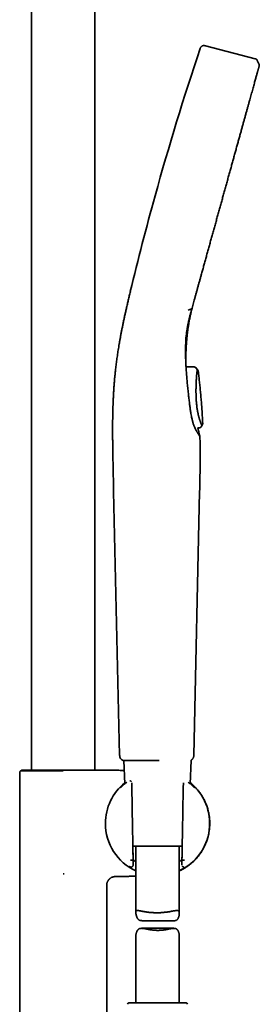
# Model space of a CAD drawing. Header units: millimetres. Extents: x 8 to 1763, y 12 to 2805.
# Tile 27 of 28: x 1222 to 1305, y 2127 to 2466. Entities that reach past the tile are written whole.
import ezdxf

# ---------------------------------------------------------------- set-up
doc = ezdxf.new("R2010")
doc.units = ezdxf.units.MM

msp = doc.modelspace()

# ---------------------------------------------------------------- linework, layer by layer
at = {"color": 7, "linetype": 'Continuous', "lineweight": 35}
for p, q in [((1226.29, 2623.74), (1226.29, 2207.53)), ((1248.19, 2207.53), (1248.19, 2623.74)), ((1303.4, 2452.49), (1286.21, 2456.94)), ((1304.76, 2450.52), (1304.1, 2451.92)), ((1280.25, 2365.93), (1281.42, 2366.38)), ((1282.3, 2346.33), (1279.63, 2346.34)), ((1282.3, 2346.32), (1279.63, 2346.33)), ((1282.3, 2346.3), (1282.3, 2346.31)), ((1282.87, 2346.08), (1282.8, 2346.15)), ((1282.87, 2346.08), (1282.88, 2346.09)), ((1282.88, 2346.09), (1283.45, 2345.5)), ((1284.68, 2325.65), (1285.04, 2326.1)), ((1283.62, 2325.35), (1284.05, 2325.36)), ((1283.63, 2325.34), (1283.95, 2325.34)), ((1284.07, 2325.35), (1283.95, 2325.35)), ((1284.68, 2325.65), (1284.66, 2325.69)), ((1284.67, 2325.68), (1284.67, 2325.67)), ((1256.69, 2212.55), (1254.61, 2303.48)), ((1284.25, 2303.49), (1282.24, 2212.55)), ((1258.11, 2210.76), (1258.46, 2202.79)), ((1270.08, 2210.8), (1270.31, 2210.8)), ((1281.02, 2202.79), (1281.37, 2210.81)), ((1222.86, 2207.53), (1222.64, 2207.31)), ((1222.86, 2207.53), (1238.9, 2207.53)), ((1237.24, 2207.3), (1237.24, 2207.34)), ((1238.9, 2207.53), (1238.9, 2207.53)), ((1222.24, 2206.5), (1222.24, 2111.87)), ((1260.88, 2201.35), (1260.85, 2203.17)), ((1278.63, 2203.17), (1278.6, 2201.35)), ((1278.63, 2203.18), (1278.64, 2203.18)), ((1269.38, 2181.33), (1261.23, 2181.33)), ((1262.24, 2181.33), (1262.24, 2158.52)), ((1278.25, 2181.33), (1269.38, 2181.33)), ((1277.24, 2158.22), (1277.24, 2181.33)), ((1261.31, 2177.41), (1261.35, 2176.62)), ((1261.32, 2177.21), (1261.36, 2176.61)), ((1278.11, 2176.98), (1278.15, 2174.8)), ((1278.15, 2177.23), (1278.12, 2176.61)), ((1278.16, 2177.41), (1278.13, 2176.62)), ((1261.19, 2176.46), (1261.19, 2176.46)), ((1261.19, 2176.46), (1261.36, 2176.46)), ((1261.33, 2174.8), (1261.32, 2174.8)), ((1261.35, 2176.62), (1261.33, 2176.63)), ((1261.33, 2174.8), (1261.36, 2176.51)), ((1278.12, 2176.46), (1278.29, 2176.46)), ((1278.13, 2176.62), (1278.14, 2176.63)), ((1278.29, 2176.46), (1278.29, 2176.46)), ((1237.24, 2171.8), (1237.53, 2171.75)), ((1237.56, 2171.79), (1237.53, 2171.75)), ((1252.24, 2111.87), (1252.24, 2167.85)), ((1264.34, 2155.65), (1275.5, 2155.65)), ((1262.24, 2150.22), (1262.24, 2127.33)), ((1275.4, 2153.02), (1264.23, 2153.02)), ((1277.24, 2127.33), (1277.24, 2150.36)), ((1279.61, 2127.33), (1259.87, 2127.33))]:
    msp.add_line(p, q, dxfattribs=at)
at = {"color": 7, "linetype": 'Continuous', "lineweight": 35, "flags": 128}
for points in [[(1284.68, 2325.67), (1284.85, 2325.89), (1285.04, 2326.12)], [(1281.37, 2210.81), (1281.36, 2210.9), (1281.36, 2210.94)], [(1261.36, 2176.61), (1261.35, 2176.61), (1261.35, 2176.62)], [(1278.13, 2176.62), (1278.12, 2176.61), (1278.12, 2176.61)]]:
    msp.add_lwpolyline(points, dxfattribs=at)
at = {"color": 7, "linetype": 'Continuous', "lineweight": 35}
for centre, radius, start, end in [((2231.57, 2138.32), 999, 161.46032, 164.5), ((2231.57, 2138.32), 999, 164.5, 166.45343), ((1258.69, 2212.59), 2, 181.3108, 246.4574), ((1269.74, 2189.15), 17.96, 128.9584, 180), ((1269.74, 2189.15), 17.96, 294.6793, 51.0416), ((1269.74, 2189.15), 17.96, 180, 245.3207), ((1259.87, 2126.83), 0.5, 90, 177.5187), ((1279.61, 2126.83), 0.5, 2.4813, 90)]:
    msp.add_arc(centre, radius, start, end, dxfattribs=at)
msp.add_ellipse((1279.43, 2252.38), major_axis=(1.31, 75.92), ratio=0.001218, start_param=3.079851, end_param=3.141615, dxfattribs=at)
for points, knots in [([(1284.42, 2455.96), (1284.45, 2456.05), (1284.51, 2456.22), (1284.64, 2456.48), (1284.84, 2456.69), (1285.09, 2456.87), (1285.37, 2456.98), (1285.66, 2457.03), (1285.94, 2457), (1286.12, 2456.96), (1286.21, 2456.94)], [0, 0, 0, 0, 0.119553, 0.24175, 0.369229, 0.500015, 0.630802, 0.758261, 0.880449, 1, 1, 1, 1]), ([(1304.1, 2451.92), (1304.08, 2451.95), (1304.05, 2452.01), (1303.99, 2452.1), (1303.91, 2452.19), (1303.81, 2452.28), (1303.7, 2452.36), (1303.6, 2452.42), (1303.5, 2452.47), (1303.43, 2452.48), (1303.4, 2452.49)], [0, 0, 0, 0, 0.103795, 0.221878, 0.353417, 0.498261, 0.647317, 0.783957, 0.899484, 1, 1, 1, 1]), ([(1281.62, 2366.58), (1281.71, 2366.88), (1281.87, 2367.48), (1282.13, 2368.42), (1282.4, 2369.38), (1282.68, 2370.38), (1282.97, 2371.43), (1283.26, 2372.5), (1283.56, 2373.58), (1283.87, 2374.68), (1284.18, 2375.8), (1284.49, 2376.93), (1284.84, 2378.18), (1285.22, 2379.54), (1285.62, 2381.01), (1286.04, 2382.5), (1286.46, 2384.01), (1286.87, 2385.52), (1287.3, 2387.04), (1287.72, 2388.56), (1288.14, 2390.1), (1288.57, 2391.65), (1289.01, 2393.22), (1289.45, 2394.8), (1289.89, 2396.39), (1290.33, 2397.98), (1290.77, 2399.56), (1291.2, 2401.13), (1291.64, 2402.69), (1292.07, 2404.25), (1292.5, 2405.81), (1292.93, 2407.37), (1293.37, 2408.94), (1293.8, 2410.5), (1294.23, 2412.04), (1294.65, 2413.57), (1295.07, 2415.07), (1295.48, 2416.54), (1295.88, 2418), (1296.29, 2419.46), (1296.69, 2420.9), (1297.08, 2422.33), (1297.47, 2423.73), (1297.85, 2425.11), (1298.23, 2426.46), (1298.59, 2427.78), (1298.95, 2429.06), (1299.29, 2430.31), (1299.64, 2431.54), (1299.97, 2432.74), (1300.3, 2433.92), (1300.62, 2435.07), (1300.92, 2436.18), (1301.22, 2437.25), (1301.51, 2438.28), (1301.78, 2439.26), (1302.04, 2440.21), (1302.29, 2441.12), (1302.54, 2442), (1302.77, 2442.84), (1302.99, 2443.64), (1303.2, 2444.39), (1303.4, 2445.1), (1303.58, 2445.75), (1303.75, 2446.36), (1303.91, 2446.93), (1304.04, 2447.43), (1304.16, 2447.86), (1304.27, 2448.24), (1304.36, 2448.59), (1304.45, 2448.89), (1304.52, 2449.16), (1304.59, 2449.39), (1304.64, 2449.58), (1304.68, 2449.73), (1304.72, 2449.86), (1304.75, 2449.97), (1304.76, 2450.01), (1304.77, 2450.04)], [0, 0, 0, 0, 0.010363, 0.020817, 0.031436, 0.042297, 0.053482, 0.064995, 0.076078, 0.087307, 0.098612, 0.109918, 0.121162, 0.135367, 0.149491, 0.163576, 0.17766, 0.191775, 0.205664, 0.219569, 0.233481, 0.247388, 0.26154, 0.275685, 0.289827, 0.303969, 0.318113, 0.332007, 0.345902, 0.359798, 0.373693, 0.38784, 0.401986, 0.416133, 0.430279, 0.444426, 0.458321, 0.472215, 0.48611, 0.500005, 0.514151, 0.528297, 0.542443, 0.556588, 0.570734, 0.584627, 0.598521, 0.612416, 0.626311, 0.64046, 0.654609, 0.668756, 0.682902, 0.697045, 0.710934, 0.724824, 0.738717, 0.752617, 0.766779, 0.780944, 0.795103, 0.809244, 0.823356, 0.837187, 0.851021, 0.864895, 0.878847, 0.890775, 0.90277, 0.914753, 0.926636, 0.938334, 0.94976, 0.960219, 0.970404, 0.980384, 0.990226, 1, 1, 1, 1]), ([(1304.76, 2450.52), (1304.77, 2450.49), (1304.8, 2450.41), (1304.81, 2450.29), (1304.81, 2450.19), (1304.79, 2450.13), (1304.79, 2450.12)], [0, 0, 0, 0, 0.2488506, 0.5817039, 0.9144172, 1, 1, 1, 1]), ([(1260.38, 2372.32), (1260.26, 2371.82), (1260.02, 2370.83), (1259.67, 2369.36), (1259.34, 2367.92), (1259.01, 2366.51), (1258.7, 2365.14), (1258.41, 2363.81), (1258.13, 2362.52), (1257.86, 2361.26), (1257.61, 2360.03), (1257.37, 2358.82), (1257.14, 2357.63), (1256.93, 2356.47), (1256.72, 2355.35), (1256.53, 2354.26), (1256.36, 2353.2), (1256.19, 2352.17), (1256.03, 2351.17), (1255.89, 2350.21), (1255.76, 2349.26), (1255.63, 2348.31), (1255.51, 2347.38), (1255.39, 2346.45), (1255.27, 2345.42), (1255.15, 2344.28), (1255.02, 2343.04), (1254.91, 2341.81), (1254.8, 2340.51), (1254.7, 2339.14), (1254.61, 2337.7), (1254.54, 2336.46), (1254.49, 2335.43), (1254.45, 2334.57), (1254.41, 2333.69), (1254.38, 2332.75), (1254.35, 2331.76), (1254.32, 2330.71), (1254.3, 2329.61), (1254.28, 2328.46), (1254.27, 2327.26), (1254.26, 2326.01), (1254.26, 2324.76), (1254.26, 2323.52), (1254.27, 2322.29), (1254.28, 2321.01), (1254.29, 2319.69), (1254.31, 2318.33), (1254.33, 2316.92), (1254.36, 2315.46), (1254.39, 2313.93), (1254.42, 2312.33), (1254.46, 2310.66), (1254.49, 2308.93), (1254.53, 2307.16), (1254.58, 2305.33), (1254.6, 2304.1), (1254.62, 2303.48)], [0, 0, 0, 0, 0.022318, 0.044136, 0.065437, 0.086211, 0.106454, 0.125823, 0.144692, 0.163074, 0.180984, 0.198792, 0.216147, 0.233069, 0.249579, 0.265694, 0.281432, 0.296808, 0.311835, 0.326526, 0.340957, 0.355176, 0.369193, 0.383016, 0.396655, 0.415127, 0.433299, 0.451195, 0.468843, 0.489888, 0.510642, 0.53114, 0.543111, 0.555161, 0.567822, 0.581143, 0.595426, 0.610413, 0.626116, 0.642545, 0.659714, 0.677636, 0.696327, 0.713323, 0.730931, 0.74916, 0.768021, 0.787525, 0.80768, 0.828494, 0.849972, 0.873189, 0.897137, 0.92181, 0.947195, 0.973269, 1, 1, 1, 1]), ([(1279.52, 2346.91), (1279.52, 2347.16), (1279.51, 2347.67), (1279.5, 2348.46), (1279.5, 2349.29), (1279.51, 2350.14), (1279.53, 2351.02), (1279.56, 2351.92), (1279.6, 2352.95), (1279.67, 2354.1), (1279.76, 2355.34), (1279.87, 2356.56), (1280, 2357.77), (1280.15, 2358.97), (1280.32, 2360.2), (1280.52, 2361.45), (1280.75, 2362.73), (1281.01, 2364.01), (1281.29, 2365.26), (1281.49, 2366.07), (1281.59, 2366.46)], [0, 0, 0, 0, 0.0379606, 0.0781752, 0.12029, 0.1636173, 0.2081386, 0.2538546, 0.3007609, 0.365264, 0.4285302, 0.4905783, 0.5514262, 0.612889, 0.6756533, 0.7398883, 0.8056206, 0.8725741, 0.9396453, 1, 1, 1, 1]), ([(1279.74, 2358.02), (1279.75, 2358.15), (1279.78, 2358.4), (1279.84, 2358.78), (1279.89, 2359.12), (1279.94, 2359.41), (1279.98, 2359.65), (1280.01, 2359.86), (1280.05, 2360.05), (1280.07, 2360.2), (1280.09, 2360.3), (1280.11, 2360.37), (1280.11, 2360.42), (1280.12, 2360.45), (1280.12, 2360.47), (1280.13, 2360.52), (1280.15, 2360.59), (1280.16, 2360.68), (1280.19, 2360.8), (1280.22, 2360.95), (1280.25, 2361.13), (1280.29, 2361.33), (1280.34, 2361.57), (1280.4, 2361.83), (1280.47, 2362.13), (1280.55, 2362.48), (1280.64, 2362.87), (1280.74, 2363.29), (1280.86, 2363.76), (1280.99, 2364.25), (1281.13, 2364.78), (1281.28, 2365.35), (1281.45, 2365.95), (1281.56, 2366.37), (1281.62, 2366.58)], [0, 0, 0, 0, 0.042958, 0.09046, 0.134426, 0.165078, 0.193736, 0.219553, 0.241275, 0.25889, 0.272397, 0.279121, 0.284018, 0.287165, 0.289996, 0.29408, 0.302559, 0.313861, 0.327985, 0.344931, 0.366119, 0.390518, 0.418129, 0.448952, 0.482987, 0.524919, 0.570882, 0.620874, 0.674895, 0.732944, 0.793877, 0.858696, 0.927402, 1, 1, 1, 1]), ([(1281.43, 2366.38), (1281.45, 2366.39), (1281.51, 2366.42), (1281.57, 2366.48), (1281.61, 2366.54), (1281.62, 2366.57), (1281.62, 2366.58)], [0, 0, 0, 0, 0.2492759, 0.5827917, 0.9163188, 1, 1, 1, 1]), ([(1280.6, 2362.71), (1280.56, 2362.52), (1280.46, 2362.06), (1280.31, 2361.34), (1280.16, 2360.52), (1280.01, 2359.67), (1279.88, 2358.8), (1279.76, 2357.9), (1279.65, 2356.96), (1279.56, 2356.05), (1279.51, 2355.45), (1279.49, 2355.17)], [0, 0, 0, 0, 0.0771097, 0.1849941, 0.2944381, 0.4079442, 0.5229594, 0.6420578, 0.7653057, 0.8927748, 1, 1, 1, 1]), ([(1279.52, 2346.87), (1279.46, 2348.06), (1279.35, 2350.42), (1279.37, 2353.79), (1279.55, 2356.75), (1279.82, 2358.57), (1279.93, 2359.34)], [0, 0, 0, 0, 0.268612, 0.537225, 0.805833, 1, 1, 1, 1]), ([(1279.4, 2353.41), (1279.39, 2353.36), (1279.38, 2353.13), (1279.38, 2352.84), (1279.37, 2352.61), (1279.37, 2352.56)], [0, 0, 0, 0, 0.199521, 0.818397, 1, 1, 1, 1]), ([(1279.63, 2346.34), (1279.63, 2346.36), (1279.62, 2346.41), (1279.6, 2346.48), (1279.59, 2346.56), (1279.57, 2346.63), (1279.55, 2346.71), (1279.54, 2346.78), (1279.53, 2346.84), (1279.52, 2346.87), (1279.52, 2346.87)], [0, 0, 0, 0, 0.0607777, 0.1699199, 0.2946202, 0.434975, 0.5881263, 0.7564891, 0.9400982, 1, 1, 1, 1]), ([(1279.52, 2346.87), (1279.53, 2346.72), (1279.56, 2346.25), (1279.61, 2345.47), (1279.67, 2344.53), (1279.75, 2343.58), (1279.82, 2342.62), (1279.91, 2341.65), (1280, 2340.68), (1280.09, 2339.7), (1280.19, 2338.7), (1280.3, 2337.71), (1280.43, 2336.49), (1280.6, 2335.05), (1280.73, 2333.94), (1280.8, 2333.38)], [0, 0, 0, 0, 0.036281, 0.108843, 0.181419, 0.253981, 0.326558, 0.399174, 0.471804, 0.544576, 0.61736, 0.690181, 0.763016, 0.88148, 1, 1, 1, 1]), ([(1282.55, 2346.29), (1282.51, 2346.3), (1282.43, 2346.33), (1282.35, 2346.32), (1282.3, 2346.32)], [0, 0, 0, 0, 0.484873, 1, 1, 1, 1]), ([(1282.88, 2346.09), (1282.84, 2346.13), (1282.76, 2346.2), (1282.64, 2346.26), (1282.57, 2346.28), (1282.55, 2346.29)], [0, 0, 0, 0, 0.409052, 0.826362, 1, 1, 1, 1]), ([(1285.04, 2326.12), (1285.04, 2326.12), (1285.03, 2326.12), (1285.01, 2326.17), (1284.98, 2326.25), (1284.93, 2326.37), (1284.88, 2326.48), (1284.83, 2326.58), (1284.79, 2326.7), (1284.73, 2326.83), (1284.68, 2326.97), (1284.61, 2327.15), (1284.52, 2327.4), (1284.4, 2327.72), (1284.3, 2328.01), (1284.23, 2328.24), (1284.18, 2328.39), (1284.13, 2328.56), (1284.08, 2328.73), (1284.03, 2328.89), (1283.97, 2329.12), (1283.89, 2329.43), (1283.79, 2329.84), (1283.69, 2330.27), (1283.6, 2330.73), (1283.5, 2331.22), (1283.42, 2331.74), (1283.33, 2332.3), (1283.26, 2332.88), (1283.19, 2333.5), (1283.14, 2334.07), (1283.1, 2334.58), (1283.08, 2335.01), (1283.06, 2335.31), (1283.05, 2335.48), (1283.05, 2335.53), (1283.05, 2335.59), (1283.04, 2335.65), (1283.04, 2335.7), (1283.04, 2335.8), (1283.03, 2335.95), (1283.02, 2336.18), (1283.01, 2336.45), (1283, 2336.75), (1283, 2337.09), (1282.99, 2337.46), (1282.99, 2337.86), (1282.99, 2338.29), (1282.99, 2338.72), (1283, 2339.14), (1283, 2339.55), (1283.01, 2339.97), (1283.03, 2340.4), (1283.05, 2340.84), (1283.07, 2341.28), (1283.09, 2341.73), (1283.11, 2342.16), (1283.14, 2342.59), (1283.17, 2343), (1283.2, 2343.38), (1283.23, 2343.72), (1283.26, 2344.02), (1283.29, 2344.28), (1283.32, 2344.52), (1283.34, 2344.74), (1283.37, 2344.93), (1283.39, 2345.08), (1283.41, 2345.21), (1283.42, 2345.32), (1283.43, 2345.4), (1283.44, 2345.45), (1283.45, 2345.48), (1283.45, 2345.5), (1283.45, 2345.5), (1283.45, 2345.5)], [0, 0, 0, 0, 0.00103, 0.019978, 0.039902, 0.060812, 0.07216, 0.083781, 0.095673, 0.108278, 0.11933, 0.129803, 0.150745, 0.171689, 0.192635, 0.200865, 0.209094, 0.217526, 0.226176, 0.234512, 0.242, 0.259315, 0.277106, 0.295359, 0.314066, 0.333231, 0.352868, 0.372987, 0.394123, 0.415743, 0.437853, 0.452714, 0.467787, 0.481228, 0.483, 0.484776, 0.486554, 0.488432, 0.490556, 0.491905, 0.498311, 0.505996, 0.514941, 0.525131, 0.536561, 0.548997, 0.562645, 0.577525, 0.593648, 0.607423, 0.621969, 0.637287, 0.653393, 0.670453, 0.688074, 0.706357, 0.725119, 0.744187, 0.764466, 0.783938, 0.802646, 0.820617, 0.837867, 0.854397, 0.872938, 0.890422, 0.90679, 0.922023, 0.93875, 0.953977, 0.967724, 0.97999, 0.990759, 1, 1, 1, 1]), ([(1283.45, 2345.5), (1283.5, 2345.45), (1283.59, 2345.34), (1283.69, 2345.15), (1283.75, 2344.98), (1283.77, 2344.87), (1283.78, 2344.81)], [0, 0, 0, 0, 0.278372, 0.560427, 0.781649, 1, 1, 1, 1]), ([(1285.3, 2326.9), (1285.27, 2327.6), (1285.2, 2329.02), (1285.07, 2331.14), (1284.93, 2333.27), (1284.76, 2335.34), (1284.58, 2337.36), (1284.39, 2339.32), (1284.19, 2341.22), (1283.99, 2343.05), (1283.85, 2344.24), (1283.78, 2344.81)], [0, 0, 0, 0, 0.116479, 0.23716, 0.355403, 0.471194, 0.584515, 0.693387, 0.799834, 0.903832, 1, 1, 1, 1]), ([(1284.35, 2322.39), (1284.35, 2322.39), (1284.35, 2322.4), (1284.33, 2322.42), (1284.29, 2322.47), (1284.25, 2322.53), (1284.19, 2322.61), (1284.12, 2322.71), (1284.04, 2322.83), (1283.95, 2322.97), (1283.82, 2323.16), (1283.69, 2323.38), (1283.55, 2323.61), (1283.4, 2323.85), (1283.26, 2324.1), (1283.1, 2324.38), (1282.92, 2324.73), (1282.71, 2325.16), (1282.49, 2325.64), (1282.3, 2326.09), (1282.14, 2326.5), (1282, 2326.95), (1281.86, 2327.42), (1281.74, 2327.9), (1281.61, 2328.43), (1281.46, 2329.07), (1281.31, 2329.83), (1281.18, 2330.61), (1281.07, 2331.35), (1280.94, 2332.25), (1280.86, 2332.93), (1280.8, 2333.38)], [0, 0, 0, 0, 0.025631, 0.051371, 0.07716, 0.103143, 0.129175, 0.155401, 0.181675, 0.208057, 0.24228, 0.276596, 0.305888, 0.335254, 0.364667, 0.394174, 0.423731, 0.468812, 0.514039, 0.545619, 0.57729, 0.608431, 0.639688, 0.671168, 0.702676, 0.740517, 0.791221, 0.842005, 0.881488, 0.920984, 1, 1, 1, 1]), ([(1285.04, 2326.12), (1285.08, 2326.17), (1285.16, 2326.29), (1285.24, 2326.49), (1285.29, 2326.7), (1285.29, 2326.84), (1285.3, 2326.91)], [0, 0, 0, 0, 0.247996, 0.500014, 0.752025, 1, 1, 1, 1]), ([(1285.04, 2326.1), (1285.09, 2326.17), (1285.18, 2326.3), (1285.26, 2326.51), (1285.3, 2326.71), (1285.3, 2326.84), (1285.3, 2326.9)], [0, 0, 0, 0, 0.278003, 0.56049, 0.781973, 1, 1, 1, 1]), ([(1284.35, 2322.39), (1284.34, 2322.42), (1284.31, 2322.53), (1284.27, 2322.7), (1284.22, 2322.91), (1284.16, 2323.12), (1284.11, 2323.35), (1284.05, 2323.58), (1283.99, 2323.83), (1283.9, 2324.2), (1283.78, 2324.68), (1283.69, 2325.1), (1283.63, 2325.32), (1283.63, 2325.35)], [0, 0, 0, 0, 0.034525, 0.107458, 0.174651, 0.245995, 0.321742, 0.401892, 0.486442, 0.575392, 0.77245, 0.968672, 1, 1, 1, 1]), ([(1284.06, 2325.36), (1284.12, 2325.36), (1284.24, 2325.37), (1284.41, 2325.43), (1284.56, 2325.53), (1284.64, 2325.62), (1284.68, 2325.66)], [0, 0, 0, 0, 0.2468976, 0.4999953, 0.7530955, 1, 1, 1, 1]), ([(1284.07, 2325.35), (1284.13, 2325.35), (1284.24, 2325.36), (1284.41, 2325.42), (1284.56, 2325.52), (1284.64, 2325.61), (1284.68, 2325.65)], [0, 0, 0, 0, 0.2469157, 0.5000036, 0.7530896, 1, 1, 1, 1]), ([(1284.35, 2322.39), (1284.37, 2321.38), (1284.41, 2319.34), (1284.43, 2316.25), (1284.42, 2313.1), (1284.38, 2309.92), (1284.32, 2306.71), (1284.27, 2304.56), (1284.25, 2303.49)], [0, 0, 0, 0, 0.160564, 0.324225, 0.490565, 0.659069, 0.829122, 1, 1, 1, 1]), ([(1257.89, 2210.76), (1257.9, 2210.76), (1257.9, 2210.76), (1257.95, 2210.76), (1258.02, 2210.76), (1258.12, 2210.76), (1258.24, 2210.76), (1258.37, 2210.76), (1258.52, 2210.76), (1258.67, 2210.76), (1258.87, 2210.76), (1259.14, 2210.76), (1259.51, 2210.76), (1259.9, 2210.76), (1260.28, 2210.76), (1260.64, 2210.77), (1260.97, 2210.77), (1261.31, 2210.77), (1261.67, 2210.77), (1262.05, 2210.77), (1262.44, 2210.77), (1262.85, 2210.77), (1263.24, 2210.77), (1263.62, 2210.77), (1264.09, 2210.78), (1264.68, 2210.78), (1265.39, 2210.78), (1266.11, 2210.78), (1266.76, 2210.79), (1267.36, 2210.79), (1267.91, 2210.79), (1268.47, 2210.79), (1268.85, 2210.8), (1269.03, 2210.8)], [0, 0, 0, 0, 0.028045, 0.06086, 0.09376, 0.123935, 0.154174, 0.182572, 0.211021, 0.23407, 0.257146, 0.301311, 0.345668, 0.386665, 0.42782, 0.455667, 0.483566, 0.511648, 0.539785, 0.568161, 0.596591, 0.625205, 0.653872, 0.677184, 0.700524, 0.745201, 0.790074, 0.831551, 0.873188, 0.904772, 0.936435, 0.968175, 1, 1, 1, 1]), ([(1257.91, 2210.76), (1257.91, 2210.76), (1257.89, 2210.76), (1257.89, 2210.76), (1257.89, 2210.76)], [0, 0, 0, 0, 0.02199, 1, 1, 1, 1]), ([(1269.03, 2210.8), (1269.15, 2210.8), (1269.38, 2210.8), (1269.74, 2210.8), (1269.97, 2210.8), (1270.08, 2210.8)], [0, 0, 0, 0, 0.335806, 0.667724, 1, 1, 1, 1]), ([(1282.24, 2212.55), (1282.24, 2212.47), (1282.23, 2212.31), (1282.18, 2212.07), (1282.09, 2211.83), (1281.98, 2211.59), (1281.83, 2211.37), (1281.65, 2211.17), (1281.49, 2211.02), (1281.38, 2210.95), (1281.35, 2210.93)], [0, 0, 0, 0, 0.1233565, 0.2518767, 0.3848593, 0.5214102, 0.6604666, 0.8008384, 0.9412664, 1, 1, 1, 1]), ([(1222.65, 2207.31), (1222.62, 2207.29), (1222.55, 2207.23), (1222.47, 2207.14), (1222.4, 2207.05), (1222.34, 2206.94), (1222.29, 2206.83), (1222.25, 2206.69), (1222.24, 2206.58), (1222.24, 2206.5)], [0, 0, 0, 0, 0.130299, 0.26091, 0.390854, 0.51918, 0.645006, 0.767554, 1, 1, 1, 1]), ([(1237.24, 2207.3), (1237.07, 2207.3), (1236.74, 2207.3), (1236.24, 2207.3), (1235.74, 2207.3), (1235.18, 2207.3), (1234.57, 2207.3), (1233.91, 2207.3), (1233.26, 2207.3), (1232.62, 2207.3), (1231.98, 2207.31), (1231.37, 2207.31), (1230.8, 2207.3), (1230.25, 2207.3), (1229.72, 2207.3), (1229.2, 2207.3), (1228.69, 2207.3), (1228.2, 2207.3), (1227.72, 2207.31), (1227.26, 2207.31), (1226.83, 2207.31), (1226.41, 2207.31), (1226.02, 2207.31), (1225.67, 2207.31), (1225.36, 2207.3), (1225.08, 2207.3), (1224.82, 2207.3), (1224.57, 2207.31), (1224.34, 2207.31), (1224.12, 2207.31), (1223.92, 2207.31), (1223.72, 2207.31), (1223.55, 2207.31), (1223.37, 2207.31), (1223.2, 2207.31), (1223.05, 2207.31), (1222.92, 2207.31), (1222.81, 2207.31), (1222.73, 2207.31), (1222.67, 2207.31), (1222.65, 2207.31), (1222.65, 2207.31), (1222.65, 2207.31)], [0, 0, 0, 0, 0.021824, 0.043647, 0.065573, 0.087499, 0.116792, 0.146151, 0.175585, 0.205084, 0.234652, 0.264279, 0.290933, 0.317653, 0.344421, 0.371287, 0.398205, 0.425222, 0.45229, 0.479425, 0.505579, 0.531774, 0.558013, 0.584296, 0.605323, 0.626351, 0.647474, 0.668597, 0.689744, 0.710892, 0.732132, 0.753372, 0.774648, 0.795949, 0.822462, 0.84904, 0.875665, 0.902381, 0.929145, 0.956001, 0.982905, 1, 1, 1, 1]), ([(1238.9, 2207.53), (1239.17, 2207.53), (1239.64, 2207.53), (1240.31, 2207.53), (1240.91, 2207.53), (1241.41, 2207.53), (1241.8, 2207.53), (1242, 2207.53), (1242.1, 2207.53)], [0, 0, 0, 0, 0.250879, 0.437484, 0.624144, 0.811473, 0.905748, 1, 1, 1, 1]), ([(1242.1, 2207.53), (1242.36, 2207.53), (1242.88, 2207.53), (1243.63, 2207.53), (1244.35, 2207.53), (1245.05, 2207.53), (1245.72, 2207.53), (1246.36, 2207.53), (1246.98, 2207.53), (1247.56, 2207.53), (1248.12, 2207.53), (1248.64, 2207.53), (1249.12, 2207.53), (1249.57, 2207.53), (1249.97, 2207.53), (1250.34, 2207.53), (1250.67, 2207.53), (1250.96, 2207.53), (1251.21, 2207.53), (1251.41, 2207.53), (1251.58, 2207.53), (1251.7, 2207.53), (1251.77, 2207.53), (1251.8, 2207.53), (1251.8, 2207.53), (1251.8, 2207.53)], [0, 0, 0, 0, 0.046535, 0.09307, 0.138157, 0.183279, 0.228366, 0.273452, 0.318574, 0.36366, 0.408623, 0.453621, 0.498584, 0.543296, 0.588044, 0.632758, 0.677465, 0.722206, 0.766914, 0.811621, 0.856362, 0.901069, 0.945389, 0.989743, 1, 1, 1, 1]), ([(1252.05, 2207.49), (1252.01, 2207.5), (1251.92, 2207.5), (1251.83, 2207.52), (1251.79, 2207.53)], [0, 0, 0, 0, 0.495809, 1, 1, 1, 1]), ([(1258.26, 2207.4), (1257.78, 2207.41), (1256.73, 2207.43), (1255.1, 2207.45), (1253.51, 2207.48), (1252.49, 2207.49), (1252.05, 2207.49)], [0, 0, 0, 0, 0.2320582, 0.505966, 0.7869367, 1, 1, 1, 1]), ([(1259.13, 2203.3), (1259.1, 2203.28), (1258.95, 2203.17), (1258.71, 2202.99), (1258.42, 2202.76), (1258.17, 2202.55), (1257.94, 2202.36), (1257.75, 2202.18), (1257.58, 2202.03), (1257.44, 2201.9), (1257.32, 2201.79), (1257.23, 2201.7), (1257.15, 2201.63), (1257.1, 2201.57), (1257.06, 2201.53), (1257.03, 2201.5), (1257.02, 2201.49), (1257.02, 2201.48), (1257.02, 2201.48)], [0, 0, 0, 0, 0.024691, 0.117131, 0.205605, 0.29031, 0.371417, 0.449064, 0.523071, 0.593279, 0.659757, 0.722573, 0.781792, 0.837473, 0.88966, 0.937392, 0.973477, 1, 1, 1, 1]), ([(1260.66, 2203.62), (1260.66, 2203.63), (1260.63, 2203.66), (1260.57, 2203.71), (1260.48, 2203.77), (1260.38, 2203.82), (1260.29, 2203.85), (1260.21, 2203.86), (1260.17, 2203.86), (1260.15, 2203.86), (1260.14, 2203.86)], [0, 0, 0, 0, 0.023123, 0.228062, 0.392707, 0.543919, 0.805305, 0.862503, 0.922434, 1, 1, 1, 1]), ([(1261.31, 2177.24), (1261.28, 2178.85), (1261.22, 2182.07), (1261.13, 2186.89), (1261.05, 2191.71), (1260.97, 2196.54), (1260.91, 2199.75), (1260.89, 2201.36)], [0, 0, 0, 0, 0.200018, 0.400009, 0.599992, 0.799983, 1, 1, 1, 1]), ([(1277.24, 2172.79), (1277.45, 2172.89), (1277.88, 2173.1), (1278.51, 2173.43), (1279.12, 2173.78), (1279.69, 2174.15), (1280.23, 2174.52), (1280.73, 2174.9), (1281.2, 2175.27), (1281.65, 2175.65), (1282.1, 2176.06), (1282.55, 2176.51), (1283.01, 2176.99), (1283.42, 2177.45), (1283.79, 2177.91), (1284.13, 2178.34), (1284.44, 2178.76), (1284.76, 2179.23), (1285.1, 2179.77), (1285.46, 2180.39), (1285.81, 2181.04), (1286.14, 2181.72), (1286.44, 2182.44), (1286.72, 2183.18), (1286.98, 2183.95), (1287.2, 2184.75), (1287.39, 2185.58), (1287.53, 2186.39), (1287.63, 2187.17), (1287.7, 2187.91), (1287.74, 2188.67), (1287.74, 2189.44), (1287.71, 2190.2), (1287.65, 2190.99), (1287.54, 2191.81), (1287.4, 2192.64), (1287.22, 2193.43), (1287.02, 2194.18), (1286.8, 2194.89), (1286.56, 2195.56), (1286.31, 2196.2), (1286.04, 2196.8), (1285.76, 2197.36), (1285.49, 2197.87), (1285.23, 2198.32), (1284.98, 2198.73), (1284.72, 2199.13), (1284.43, 2199.55), (1284.11, 2199.99), (1283.77, 2200.43), (1283.4, 2200.87), (1283.02, 2201.3), (1282.61, 2201.74), (1282.15, 2202.19), (1281.65, 2202.65), (1281.27, 2202.98), (1281.06, 2203.15), (1281.03, 2203.16)], [0, 0, 0, 0, 0.019312, 0.039167, 0.058359, 0.076916, 0.09486, 0.111899, 0.128358, 0.144235, 0.159531, 0.178525, 0.196534, 0.213556, 0.229588, 0.24463, 0.258681, 0.27208, 0.291221, 0.310882, 0.33106, 0.351752, 0.372958, 0.394677, 0.416904, 0.439636, 0.462865, 0.48658, 0.506703, 0.527134, 0.547854, 0.568845, 0.589906, 0.610447, 0.634333, 0.657361, 0.679505, 0.700744, 0.721062, 0.740508, 0.759148, 0.777043, 0.794243, 0.810789, 0.824105, 0.837007, 0.84976, 0.863517, 0.878439, 0.894546, 0.909322, 0.92502, 0.941666, 0.959277, 0.977874, 0.997482, 1, 1, 1, 1]), ([(1278.59, 2201.36), (1278.56, 2199.75), (1278.51, 2196.54), (1278.43, 2191.71), (1278.34, 2186.89), (1278.26, 2182.07), (1278.2, 2178.85), (1278.17, 2177.24)], [0, 0, 0, 0, 0.200017, 0.400008, 0.599991, 0.799982, 1, 1, 1, 1]), ([(1282.43, 2201.5), (1282.43, 2201.5), (1282.43, 2201.5), (1282.43, 2201.51), (1282.41, 2201.53), (1282.38, 2201.57), (1282.34, 2201.61), (1282.28, 2201.67), (1282.19, 2201.75), (1282.09, 2201.85), (1281.96, 2201.97), (1281.8, 2202.11), (1281.61, 2202.28), (1281.41, 2202.46), (1281.19, 2202.65), (1280.95, 2202.84), (1280.69, 2203.05), (1280.48, 2203.21), (1280.35, 2203.3), (1280.33, 2203.32)], [0, 0, 0, 0, 0.016319, 0.049784, 0.088362, 0.132082, 0.180978, 0.235076, 0.294403, 0.358974, 0.428787, 0.503815, 0.584006, 0.669414, 0.741601, 0.817321, 0.896689, 0.979838, 1, 1, 1, 1]), ([(1261.31, 2177.41), (1261.31, 2177.41), (1261.31, 2177.45), (1261.31, 2177.52), (1261.31, 2177.63), (1261.3, 2177.77), (1261.3, 2177.92), (1261.29, 2178.07), (1261.29, 2178.2), (1261.29, 2178.32), (1261.28, 2178.44), (1261.28, 2178.6), (1261.28, 2178.8), (1261.27, 2179.04), (1261.27, 2179.31), (1261.26, 2179.58), (1261.26, 2179.8), (1261.26, 2179.92), (1261.26, 2179.95)], [0, 0, 0, 0, 0.0072988, 0.0540822, 0.1092422, 0.1750514, 0.2466248, 0.3100063, 0.3646804, 0.4099272, 0.4512875, 0.503398, 0.5815517, 0.6714035, 0.765718, 0.8644979, 0.9677777, 1, 1, 1, 1]), ([(1278.2, 2178.63), (1278.19, 2178.61), (1278.19, 2178.55), (1278.19, 2178.44), (1278.19, 2178.32), (1278.19, 2178.2), (1278.18, 2178.07), (1278.18, 2177.92), (1278.18, 2177.78), (1278.17, 2177.64), (1278.17, 2177.53), (1278.16, 2177.45), (1278.16, 2177.42), (1278.16, 2177.41)], [0, 0, 0, 0, 0.0343389, 0.1343397, 0.2137131, 0.3005483, 0.4054762, 0.5271056, 0.6644399, 0.7853542, 0.887765, 0.9733753, 1, 1, 1, 1]), ([(1259.94, 2174.41), (1259.99, 2174.39), (1260.07, 2174.33), (1260.17, 2174.27), (1260.26, 2174.22), (1260.33, 2174.18), (1260.4, 2174.16), (1260.47, 2174.13), (1260.54, 2174.12), (1260.62, 2174.11), (1260.7, 2174.12), (1260.79, 2174.13), (1260.88, 2174.16), (1260.99, 2174.21), (1261.11, 2174.3), (1261.2, 2174.41), (1261.26, 2174.51), (1261.29, 2174.6), (1261.32, 2174.7), (1261.32, 2174.77), (1261.32, 2174.8)], [0, 0, 0, 0, 0.105544, 0.197883, 0.277873, 0.346268, 0.403845, 0.451721, 0.49235, 0.530295, 0.566871, 0.603077, 0.641456, 0.692111, 0.756253, 0.831754, 0.872683, 0.914841, 0.957516, 1, 1, 1, 1]), ([(1261.19, 2176.46), (1261.18, 2176.46), (1261.18, 2176.46), (1261.14, 2176.46), (1261.09, 2176.45), (1261.02, 2176.45), (1260.94, 2176.45), (1260.84, 2176.45), (1260.73, 2176.45), (1260.62, 2176.44), (1260.53, 2176.44), (1260.48, 2176.44), (1260.47, 2176.44)], [0, 0, 0, 0, 0.107024, 0.217152, 0.324176, 0.434303, 0.541334, 0.651469, 0.758516, 0.868667, 0.973896, 1, 1, 1, 1]), ([(1261.36, 2176.46), (1261.36, 2176.47), (1261.36, 2176.48), (1261.36, 2176.53), (1261.36, 2176.58), (1261.36, 2176.61)], [0, 0, 0, 0, 0.277979, 0.558281, 1, 1, 1, 1]), ([(1262.24, 2175.98), (1262.14, 2176.04), (1261.83, 2176.21), (1261.56, 2176.39), (1261.37, 2176.52)], [0, 0, 0, 0, 0.299637, 1, 1, 1, 1]), ([(1278.12, 2176.53), (1278.11, 2176.53), (1277.93, 2176.4), (1277.64, 2176.21), (1277.32, 2176.04), (1277.24, 2175.99)], [0, 0, 0, 0, 0.008953, 0.724522, 1, 1, 1, 1]), ([(1279, 2176.44), (1278.99, 2176.44), (1278.94, 2176.44), (1278.86, 2176.44), (1278.74, 2176.45), (1278.63, 2176.45), (1278.54, 2176.45), (1278.45, 2176.45), (1278.38, 2176.45), (1278.33, 2176.46), (1278.3, 2176.46), (1278.29, 2176.46), (1278.29, 2176.46)], [0, 0, 0, 0, 0.026104, 0.133167, 0.243335, 0.350398, 0.460566, 0.567621, 0.677782, 0.784821, 0.894965, 1, 1, 1, 1]), ([(1278.31, 2174.38), (1278.31, 2174.37), (1278.34, 2174.33), (1278.41, 2174.27), (1278.49, 2174.21), (1278.59, 2174.16), (1278.68, 2174.13), (1278.76, 2174.12), (1278.79, 2174.11), (1278.83, 2174.11), (1278.84, 2174.11), (1278.85, 2174.11)], [0, 0, 0, 0, 0.050113, 0.241058, 0.393916, 0.534521, 0.780912, 0.835187, 0.889911, 0.95102, 1, 1, 1, 1]), ([(1252.24, 2167.85), (1252.24, 2167.95), (1252.25, 2168.14), (1252.29, 2168.41), (1252.35, 2168.67), (1252.43, 2168.91), (1252.52, 2169.13), (1252.63, 2169.33), (1252.74, 2169.51), (1252.86, 2169.68), (1252.98, 2169.82), (1253.1, 2169.95), (1253.24, 2170.09), (1253.4, 2170.23), (1253.59, 2170.36), (1253.8, 2170.48), (1254.02, 2170.6), (1254.27, 2170.69), (1254.56, 2170.78), (1254.87, 2170.83), (1255.09, 2170.84), (1255.2, 2170.85)], [0, 0, 0, 0, 0.062166, 0.122146, 0.179365, 0.233319, 0.283582, 0.329808, 0.379579, 0.422833, 0.460515, 0.498229, 0.536685, 0.585686, 0.635582, 0.686202, 0.738398, 0.796261, 0.859694, 0.92792, 1, 1, 1, 1]), ([(1255.2, 2170.85), (1255.56, 2170.85), (1256.44, 2170.87), (1257.83, 2170.89), (1259.35, 2170.92), (1260.81, 2170.94), (1261.77, 2170.96), (1262.24, 2170.97)], [0, 0, 0, 0, 0.154582, 0.37511, 0.590992, 0.80238, 1, 1, 1, 1]), ([(1264.34, 2155.66), (1264.27, 2155.66), (1264.13, 2155.66), (1263.92, 2155.68), (1263.71, 2155.73), (1263.52, 2155.8), (1263.34, 2155.9), (1263.18, 2156.02), (1263.04, 2156.17), (1262.91, 2156.33), (1262.77, 2156.56), (1262.63, 2156.84), (1262.49, 2157.18), (1262.39, 2157.51), (1262.32, 2157.83), (1262.27, 2158.12), (1262.24, 2158.37), (1262.24, 2158.58), (1262.25, 2158.75), (1262.29, 2158.88), (1262.35, 2158.99), (1262.44, 2159.07), (1262.55, 2159.12), (1262.69, 2159.14), (1262.87, 2159.15), (1263.1, 2159.13), (1263.39, 2159.09), (1263.71, 2159.03), (1264.08, 2158.96), (1264.47, 2158.88), (1264.9, 2158.8), (1265.36, 2158.72), (1265.82, 2158.65), (1266.25, 2158.59), (1266.68, 2158.54), (1267.15, 2158.49), (1267.68, 2158.45), (1268.2, 2158.42), (1268.68, 2158.4), (1269.16, 2158.39), (1269.65, 2158.38), (1270.18, 2158.39), (1270.73, 2158.41), (1271.31, 2158.45), (1271.89, 2158.5), (1272.46, 2158.56), (1273.02, 2158.63), (1273.56, 2158.71), (1274.08, 2158.79), (1274.56, 2158.88), (1274.98, 2158.95), (1275.33, 2159.02), (1275.64, 2159.07), (1275.94, 2159.11), (1276.19, 2159.14), (1276.37, 2159.15), (1276.52, 2159.14), (1276.68, 2159.13), (1276.83, 2159.09), (1276.96, 2159.02), (1277.07, 2158.93), (1277.15, 2158.8), (1277.2, 2158.64), (1277.23, 2158.45), (1277.24, 2158.22), (1277.23, 2157.95), (1277.2, 2157.65), (1277.14, 2157.33), (1277.06, 2157.02), (1276.96, 2156.71), (1276.84, 2156.45), (1276.71, 2156.23), (1276.58, 2156.06), (1276.42, 2155.91), (1276.24, 2155.79), (1276.05, 2155.72), (1275.83, 2155.67), (1275.64, 2155.65), (1275.53, 2155.65), (1275.5, 2155.66)], [0, 0, 0, 0, 0.0081522, 0.0174056, 0.0267141, 0.036089, 0.0455404, 0.0547847, 0.0640923, 0.0734493, 0.0828425, 0.0992362, 0.1144215, 0.1296437, 0.1435653, 0.157527, 0.1715177, 0.1833406, 0.1952577, 0.2072751, 0.2193932, 0.2311954, 0.2430805, 0.2550421, 0.2670725, 0.282745, 0.2985371, 0.3145517, 0.3306697, 0.3466212, 0.3626664, 0.3789035, 0.3952394, 0.4077305, 0.4202679, 0.4345524, 0.450206, 0.465956, 0.4784813, 0.4910569, 0.505094, 0.5192024, 0.5344009, 0.550873, 0.5674579, 0.5842146, 0.6012039, 0.6179694, 0.6349588, 0.652061, 0.6693946, 0.6818892, 0.694431, 0.708725, 0.7244025, 0.7322959, 0.740206, 0.752123, 0.7641101, 0.7761782, 0.7883374, 0.8002801, 0.8123224, 0.8244677, 0.8367116, 0.8506643, 0.8646793, 0.8789698, 0.8932882, 0.9074142, 0.9215916, 0.9321482, 0.9427613, 0.9534565, 0.9642614, 0.9748378, 0.9855138, 0.9962761, 1, 1, 1, 1]), ([(1262.24, 2150.22), (1262.24, 2150.29), (1262.24, 2150.45), (1262.28, 2150.72), (1262.33, 2151.03), (1262.41, 2151.34), (1262.51, 2151.65), (1262.64, 2151.96), (1262.77, 2152.22), (1262.92, 2152.44), (1263.07, 2152.61), (1263.24, 2152.76), (1263.44, 2152.88), (1263.65, 2152.95), (1263.89, 2153), (1264.14, 2153.02), (1264.42, 2153.02), (1264.73, 2152.99), (1265.07, 2152.94), (1265.42, 2152.88), (1265.77, 2152.82), (1266.15, 2152.74), (1266.55, 2152.67), (1266.97, 2152.59), (1267.4, 2152.52), (1267.83, 2152.46), (1268.25, 2152.41), (1268.66, 2152.37), (1269.06, 2152.34), (1269.46, 2152.32), (1269.72, 2152.32), (1269.86, 2152.32)], [0, 0, 0, 0, 0.034815, 0.074943, 0.115251, 0.155846, 0.196324, 0.236893, 0.277414, 0.307584, 0.337915, 0.368486, 0.399371, 0.429597, 0.460107, 0.49087, 0.521837, 0.557077, 0.591708, 0.626493, 0.66011, 0.693838, 0.730546, 0.766843, 0.803276, 0.838956, 0.87478, 0.905922, 0.937169, 0.968528, 1, 1, 1, 1]), ([(1269.86, 2152.32), (1270.06, 2152.32), (1270.45, 2152.33), (1271.05, 2152.37), (1271.65, 2152.43), (1272.22, 2152.51), (1272.78, 2152.6), (1273.31, 2152.7), (1273.83, 2152.8), (1274.28, 2152.89), (1274.66, 2152.95), (1274.99, 2153), (1275.3, 2153.02), (1275.57, 2153.02), (1275.8, 2152.99), (1275.99, 2152.94), (1276.17, 2152.87), (1276.33, 2152.77), (1276.48, 2152.65), (1276.6, 2152.5), (1276.72, 2152.34), (1276.83, 2152.15), (1276.92, 2151.93), (1277.01, 2151.7), (1277.08, 2151.45), (1277.14, 2151.21), (1277.19, 2150.96), (1277.22, 2150.73), (1277.24, 2150.52), (1277.24, 2150.4), (1277.24, 2150.36)], [0, 0, 0, 0, 0.047765, 0.096304, 0.14523, 0.194928, 0.242831, 0.291037, 0.33969, 0.388961, 0.42472, 0.460638, 0.496756, 0.533125, 0.560151, 0.587338, 0.614723, 0.642332, 0.669332, 0.696517, 0.72385, 0.751288, 0.783325, 0.81548, 0.847688, 0.880032, 0.912414, 0.944943, 0.977548, 1, 1, 1, 1])]:
    msp.add_open_spline(points, degree=3, knots=knots, dxfattribs=at)

doc.saveas('drawing.dxf')
